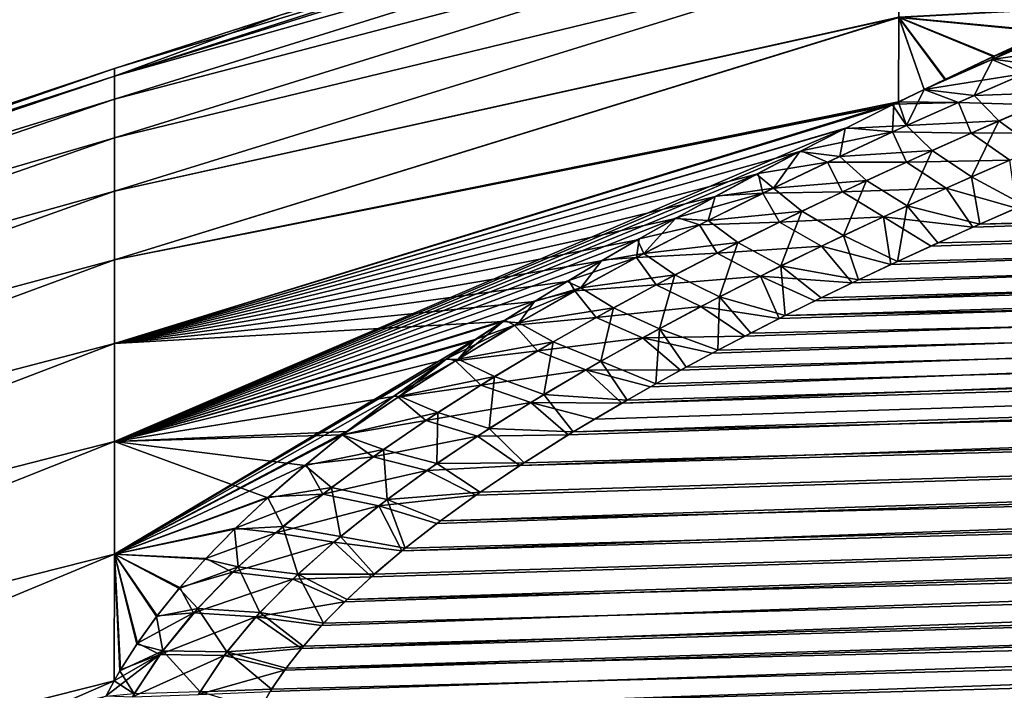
# Model space of a CAD drawing. Header units: metres. Extents: x -61 to 49, y -32 to 32.
# Tile 222 of 256: x 7.86 to 11.2, y 16.86 to 19.14. Entities that reach past the tile are written whole.
import ezdxf

# ---------------------------------------------------------------- set-up
doc = ezdxf.new("R2010")
doc.units = ezdxf.units.M
doc.layers.add('solid_K_27_40_10_000Y34', color=7, linetype='CONTINUOUS')

msp = doc.modelspace()

# ---------------------------------------------------------------- linework, layer by layer
at = {"layer": 'solid_K_27_40_10_000Y34'}
for points in [[(8.176753, 18.947285, 0.995429), (10.838671, 19.80505), (8.739715, 19.154741)], [(8.176753, 18.947285, 0.995429), (10.838671, 19.778595, 1.023325), (10.838671, 19.80505)], [(8.176753, 18.947285, 0.995429), (10.838671, 19.699299, 2.043917), (10.838671, 19.778595, 1.023325)], [(10.838671, 19.778593, -1.023357), (8.176753, 18.947285, -0.995422), (8.176753, 18.973415)], [(10.838671, 19.778593, -1.023357), (10.838671, 19.699293, -2.043981), (8.176753, 18.947285, -0.995422)], [(8.739715, 19.154741), (10.838671, 19.778593, -1.023357), (8.176753, 18.973415)], [(8.176753, 18.868965, 1.988115), (10.838671, 19.567377, 3.059048), (10.838671, 19.699299, 2.043917)], [(8.176753, 18.947285, 0.995429), (8.176753, 18.868965, 1.988115), (10.838671, 19.699299, 2.043917)], [(10.838671, 19.699293, -2.043981), (8.176753, 18.868967, -1.988102), (8.176753, 18.947285, -0.995422)], [(10.838671, 19.699293, -2.043981), (10.838671, 19.567362, -3.059143), (8.176753, 18.868967, -1.988102)], [(8.176753, 18.738674, 2.975326), (10.838671, 19.383179, 4.066006), (10.838671, 19.567377, 3.059048)], [(8.176753, 18.868965, 1.988115), (8.176753, 18.738674, 2.975326), (10.838671, 19.567377, 3.059048)], [(10.838671, 19.567362, -3.059143), (8.176753, 18.738678, -2.975307), (8.176753, 18.868967, -1.988102)], [(10.838671, 19.567362, -3.059143), (10.838671, 19.383152, -4.066132), (8.176753, 18.738678, -2.975307)], [(42.942341, 19.435465, 7.397696), (10.68044, 18.245741, 7.088792), (10.55421, 18.184607, 7.156357)], [(43.019592, 19.131208, 7.76645), (42.942341, 19.435465, 7.397696), (10.55421, 18.184607, 7.156357)], [(42.942341, 19.435465, 7.397696), (10.812045, 18.307827, 7.021082), (10.68044, 18.245741, 7.088792)], [(42.942341, 19.435465, 7.397696), (10.94867, 18.370882, 6.953203), (10.812045, 18.307827, 7.021082)], [(42.942341, 19.435465, 7.397696), (11.090528, 18.43491, 6.885181), (10.94867, 18.370882, 6.953203)], [(42.942341, 19.435465, 7.397696), (11.237962, 18.499907, 6.817056), (11.090528, 18.43491, 6.885181)], [(42.942379, 19.435326, -7.39786), (11.114114, 18.445421, -6.874101), (11.262115, 18.510422, -6.806118)], [(42.942379, 19.435326, -7.39786), (43.019634, 19.131046, -7.766653), (11.114114, 18.445421, -6.874101)], [(8.176753, 18.556768, 3.954342), (10.838671, 19.147196, 5.062102), (10.838671, 19.383179, 4.066006)], [(8.176753, 18.738674, 2.975326), (8.176753, 18.556768, 3.954342), (10.838671, 19.383179, 4.066006)], [(10.838671, 19.383152, -4.066132), (8.176753, 18.556774, -3.954316), (8.176753, 18.738678, -2.975307)], [(10.838671, 19.383152, -4.066132), (10.838671, 19.147156, -5.062258), (8.176753, 18.556774, -3.954316)], [(10.838671, 19.147196, 5.062102), (11.34535, 19.1, 5.782019), (11.535019, 19.185617, 5.691068)], [(11.530541, 19.183617, -5.693185), (11.340774, 19.097902, -5.784281), (10.838671, 19.147156, -5.062258)], [(8.176753, 18.947285, 0.995429), (8.739715, 19.154741), (8.176753, 18.973415)], [(8.176753, 18.32375, 4.922465), (10.838048, 18.859873, 6.044648), (10.838671, 19.147196, 5.062102)], [(8.176753, 18.556768, 3.954342), (8.176753, 18.32375, 4.922465), (10.838671, 19.147196, 5.062102)], [(10.838671, 19.147156, -5.062258), (8.176753, 18.323759, -4.922433), (8.176753, 18.556774, -3.954316)], [(10.838671, 19.147156, -5.062258), (10.837875, 18.859762, -6.044824), (8.176753, 18.323759, -4.922433)], [(43.019592, 19.131208, 7.76645), (9.996653, 17.893232, 7.491009), (9.899195, 17.837799, 7.557167)], [(43.084667, 18.837339, 8.14188), (43.019592, 19.131208, 7.76645), (9.899195, 17.837799, 7.557167)], [(43.019592, 19.131208, 7.76645), (10.098581, 17.949617, 7.424551), (9.996653, 17.893232, 7.491009)], [(43.019592, 19.131208, 7.76645), (10.205287, 18.006945, 7.357845), (10.098581, 17.949617, 7.424551)], [(43.019592, 19.131208, 7.76645), (10.316913, 18.065205, 7.29092), (10.205287, 18.006945, 7.357845)], [(43.019592, 19.131208, 7.76645), (10.433137, 18.124426, 7.223747), (10.316913, 18.065205, 7.29092)], [(43.019592, 19.131208, 7.76645), (10.55421, 18.184607, 7.156357), (10.433137, 18.124426, 7.223747)], [(43.019634, 19.131046, -7.766653), (10.453819, 18.134781, -7.212093), (10.575478, 18.195011, -7.144796)], [(43.019634, 19.131046, -7.766653), (43.084705, 18.837149, -8.14213), (10.453819, 18.134781, -7.212093)], [(43.019634, 19.131046, -7.766653), (10.575478, 18.195011, -7.144796), (10.70229, 18.256187, -7.077332)], [(43.019634, 19.131046, -7.766653), (10.70229, 18.256187, -7.077332), (10.834476, 18.318306, -7.009737)], [(43.019634, 19.131046, -7.766653), (10.834476, 18.318306, -7.009737), (10.971681, 18.381382, -6.941986)], [(10.924889, 18.902178, -5.997691), (10.837875, 18.859762, -6.044824), (10.838671, 19.147156, -5.062258)], [(10.838671, 19.147196, 5.062102), (10.838048, 18.859873, 6.044648), (10.924823, 18.902166, 5.997657)], [(10.838671, 19.147196, 5.062102), (11.163553, 19.015902, 5.872756), (11.34535, 19.1, 5.782019)], [(10.838671, 19.147196, 5.062102), (10.997583, 18.937237, 5.958903), (11.163553, 19.015902, 5.872756)], [(10.838671, 19.147196, 5.062102), (10.924823, 18.902166, 5.997657), (10.997583, 18.937237, 5.958903)], [(10.995255, 18.9361, -5.960193), (10.924889, 18.902178, -5.997691), (10.838671, 19.147156, -5.062258)], [(11.158885, 19.013702, -5.875174), (10.995255, 18.9361, -5.960193), (10.838671, 19.147156, -5.062258)], [(11.340774, 19.097902, -5.784281), (11.158885, 19.013702, -5.875174), (10.838671, 19.147156, -5.062258)], [(43.019634, 19.131046, -7.766653), (10.971681, 18.381382, -6.941986), (11.114114, 18.445421, -6.874101)], [(11.154371, 19.003889, 5.901937), (11.384684, 19.103062, 5.810456), (11.163553, 19.015902, 5.872756)], [(11.154371, 19.003889, 5.901937), (11.494465, 19.053474, 6.016787), (11.384684, 19.103062, 5.810456)], [(11.392653, 19.106445, -5.807362), (11.15834, 19.005651, -5.900284), (11.340774, 19.097902, -5.784281)], [(11.326257, 18.982439, -6.083193), (11.15834, 19.005651, -5.900284), (11.392653, 19.106445, -5.807362)], [(11.15834, 19.005651, -5.900284), (11.158885, 19.013702, -5.875174), (11.340774, 19.097902, -5.784281)], [(11.384684, 19.103062, 5.810456), (11.34535, 19.1, 5.782019), (11.163553, 19.015902, 5.872756)], [(11.154371, 19.003889, 5.901937), (11.267174, 18.957037, 6.107269), (11.494465, 19.053474, 6.016787)], [(11.154371, 19.003889, 5.901937), (10.997583, 18.937237, 5.958903), (10.924823, 18.902166, 5.997657)], [(11.154371, 19.003889, 5.901937), (10.924823, 18.902166, 5.997657), (11.267174, 18.957037, 6.107269)], [(11.15834, 19.005651, -5.900284), (10.924889, 18.902178, -5.997691), (10.995255, 18.9361, -5.960193)], [(11.094913, 18.882187, -6.178591), (10.924889, 18.902178, -5.997691), (11.15834, 19.005651, -5.900284)], [(11.15834, 19.005651, -5.900284), (10.995255, 18.9361, -5.960193), (11.158885, 19.013702, -5.875174)], [(11.154371, 19.003889, 5.901937), (11.163553, 19.015902, 5.872756), (10.997583, 18.937237, 5.958903)], [(11.326257, 18.982439, -6.083193), (11.094913, 18.882187, -6.178591), (11.15834, 19.005651, -5.900284)], [(5.534052, 18.053112, 1.032314), (8.176753, 18.973415), (5.907345, 18.212427)], [(5.534052, 18.053112, 1.032314), (8.176753, 18.947285, 0.995429), (8.176753, 18.973415)], [(5.907345, 18.212427), (8.176753, 18.973415), (8.176753, 18.947285, -0.995422)], [(11.267174, 18.957037, 6.107269), (10.924823, 18.902166, 5.997657), (11.041672, 18.858614, 6.201369)], [(11.306803, 18.850651, 6.334504), (11.267174, 18.957037, 6.107269), (11.041672, 18.858614, 6.201369)], [(11.406219, 18.893108, -6.293329), (11.094913, 18.882187, -6.178591), (11.326257, 18.982439, -6.083193)], [(5.534052, 18.053112, -1.032314), (8.176753, 18.947285, -0.995422), (8.176753, 18.868967, -1.988102)], [(5.534052, 18.082602), (5.907345, 18.212427), (8.176753, 18.947285, -0.995422)], [(5.534052, 18.053112, -1.032314), (5.534052, 18.082602), (8.176753, 18.947285, -0.995422)], [(5.534052, 18.053112, 1.032314), (8.176753, 18.868965, 1.988115), (8.176753, 18.947285, 0.995429)], [(10.865626, 18.779737, -6.278034), (10.837875, 18.859762, -6.044824), (10.924889, 18.902178, -5.997691)], [(11.041672, 18.858614, 6.201369), (10.924823, 18.902166, 5.997657), (10.838048, 18.859873, 6.044648)], [(11.094913, 18.882187, -6.178591), (10.865626, 18.779737, -6.278034), (10.924889, 18.902178, -5.997691)], [(11.406219, 18.893108, -6.293329), (11.178306, 18.795286, -6.388469), (11.094913, 18.882187, -6.178591)], [(11.30783, 18.702251, -6.566596), (11.178306, 18.795286, -6.388469), (11.406219, 18.893108, -6.293329)], [(5.534052, 17.964735, -2.061261), (8.176753, 18.868967, -1.988102), (8.176753, 18.738678, -2.975307)], [(5.534052, 17.964735, -2.061261), (5.534052, 18.053112, -1.032314), (8.176753, 18.868967, -1.988102)], [(5.534052, 17.964735, 2.061261), (8.176753, 18.738674, 2.975326), (8.176753, 18.868965, 1.988115)], [(5.534052, 18.053112, 1.032314), (5.534052, 17.964735, 2.061261), (8.176753, 18.868965, 1.988115)], [(8.176753, 18.04026, 5.87703), (10.822323, 18.852154, 6.053252), (10.838048, 18.859873, 6.044648)], [(8.176753, 18.32375, 4.922465), (8.176753, 18.04026, 5.87703), (10.838048, 18.859873, 6.044648)], [(10.837875, 18.859762, -6.044824), (10.817473, 18.849743, -6.055995), (8.176753, 18.323759, -4.922433)], [(8.176753, 18.04026, 5.87703), (10.661758, 18.77236, 6.142632), (10.822323, 18.852154, 6.053252)], [(10.817473, 18.849743, -6.055995), (8.176753, 18.040272, -5.876993), (8.176753, 18.323759, -4.922433)], [(10.817473, 18.849743, -6.055995), (10.656809, 18.769838, -6.145531), (8.176753, 18.040272, -5.876993)], [(10.865626, 18.779737, -6.278034), (10.656809, 18.769838, -6.145531), (10.817473, 18.849743, -6.055995)], [(10.818135, 18.758089, 6.299346), (10.822323, 18.852154, 6.053252), (10.661758, 18.77236, 6.142632)], [(10.865626, 18.779737, -6.278034), (10.817473, 18.849743, -6.055995), (10.837875, 18.859762, -6.044824)], [(11.041672, 18.858614, 6.201369), (10.822323, 18.852154, 6.053252), (10.818135, 18.758089, 6.299346)], [(11.084748, 18.754137, 6.429138), (11.041672, 18.858614, 6.201369), (10.818135, 18.758089, 6.299346)], [(11.041672, 18.858614, 6.201369), (10.838048, 18.859873, 6.044648), (10.822323, 18.852154, 6.053252)], [(11.178306, 18.795286, -6.388469), (10.865626, 18.779737, -6.278034), (11.094913, 18.882187, -6.178591)], [(11.084748, 18.754137, 6.429138), (11.306803, 18.850651, 6.334504), (11.041672, 18.858614, 6.201369)], [(11.434313, 18.755932, 6.513192), (11.306803, 18.850651, 6.334504), (11.084748, 18.754137, 6.429138)], [(43.084667, 18.837339, 8.14188), (9.717069, 17.729774, 7.688487), (9.552289, 17.625494, 7.818433)], [(43.137779, 18.553726, 8.524005), (43.084667, 18.837339, 8.14188), (9.552289, 17.625494, 7.818433)], [(43.084667, 18.837339, 8.14188), (9.805923, 17.783325, 7.622977), (9.717069, 17.729774, 7.688487)], [(43.084705, 18.837149, -8.14213), (9.733397, 17.739782, -7.676179), (9.916684, 17.847895, -7.545053)], [(43.084705, 18.837149, -8.14213), (43.137814, 18.553514, -8.524296), (9.733397, 17.739782, -7.676179)], [(43.084667, 18.837339, 8.14188), (9.899195, 17.837799, 7.557167), (9.805923, 17.783325, 7.622977)], [(43.084705, 18.837149, -8.14213), (9.916684, 17.847895, -7.545053), (10.014796, 17.903381, -7.478987)], [(43.084705, 18.837149, -8.14213), (10.014796, 17.903381, -7.478987), (10.117393, 17.95982, -7.412621)], [(43.084705, 18.837149, -8.14213), (10.117393, 17.95982, -7.412621), (10.224751, 18.017197, -7.346008)], [(43.084705, 18.837149, -8.14213), (10.224751, 18.017197, -7.346008), (10.336996, 18.075508, -7.279177)], [(43.084705, 18.837149, -8.14213), (10.336996, 18.075508, -7.279177), (10.453819, 18.134781, -7.212093)], [(11.178306, 18.795286, -6.388469), (10.95271, 18.695425, -6.487519), (10.865626, 18.779737, -6.278034)], [(11.085993, 18.605495, -6.664461), (10.95271, 18.695425, -6.487519), (11.178306, 18.795286, -6.388469)], [(11.30783, 18.702251, -6.566596), (11.085993, 18.605495, -6.664461), (11.178306, 18.795286, -6.388469)], [(8.176753, 17.707081, 6.815408), (10.508096, 18.694021, 6.231589), (10.661758, 18.77236, 6.142632)], [(8.176753, 18.04026, 5.87703), (8.176753, 17.707081, 6.815408), (10.661758, 18.77236, 6.142632)], [(10.656809, 18.769838, -6.145531), (10.503024, 18.691387, -6.234631), (8.176753, 18.040272, -5.876993)], [(10.638592, 18.674969, -6.381814), (10.503024, 18.691387, -6.234631), (10.656809, 18.769838, -6.145531)], [(10.818135, 18.758089, 6.299346), (10.661758, 18.77236, 6.142632), (10.508096, 18.694021, 6.231589)], [(10.818135, 18.758089, 6.299346), (10.508096, 18.694021, 6.231589), (10.59683, 18.655306, 6.401559)], [(10.864981, 18.655636, 6.527601), (10.818135, 18.758089, 6.299346), (10.59683, 18.655306, 6.401559)], [(10.865626, 18.779737, -6.278034), (10.638592, 18.674969, -6.381814), (10.656809, 18.769838, -6.145531)], [(10.95271, 18.695425, -6.487519), (10.638592, 18.674969, -6.381814), (10.865626, 18.779737, -6.278034)], [(10.864981, 18.655636, 6.527601), (11.084748, 18.754137, 6.429138), (10.818135, 18.758089, 6.299346)], [(11.215804, 18.662344, 6.606787), (11.084748, 18.754137, 6.429138), (10.864981, 18.655636, 6.527601)], [(11.215804, 18.662344, 6.606787), (11.434313, 18.755932, 6.513192), (11.084748, 18.754137, 6.429138)], [(5.534052, 17.817762, -3.083485), (8.176753, 18.738678, -2.975307), (8.176753, 18.556774, -3.954316)], [(5.534052, 17.817762, -3.083485), (5.534052, 17.964735, -2.061261), (8.176753, 18.738678, -2.975307)], [(5.534052, 17.817762, 3.083485), (8.176753, 18.556768, 3.954342), (8.176753, 18.738674, 2.975326)], [(5.534052, 17.964735, 2.061261), (5.534052, 17.817762, 3.083485), (8.176753, 18.738674, 2.975326)], [(8.176753, 17.707081, 6.815408), (10.36136, 18.617174, 6.320168), (10.508096, 18.694021, 6.231589)], [(10.503024, 18.691387, -6.234631), (10.356155, 18.614422, -6.323345), (8.176753, 18.040272, -5.876993)], [(10.414062, 18.567728, -6.490283), (10.356155, 18.614422, -6.323345), (10.503024, 18.691387, -6.234631)], [(10.59683, 18.655306, 6.401559), (10.508096, 18.694021, 6.231589), (10.36136, 18.617174, 6.320168)], [(10.638592, 18.674969, -6.381814), (10.414062, 18.567728, -6.490283), (10.503024, 18.691387, -6.234631)], [(10.95271, 18.695425, -6.487519), (10.729648, 18.593414, -6.590748), (10.638592, 18.674969, -6.381814)], [(10.866934, 18.506798, -6.766277), (10.729648, 18.593414, -6.590748), (10.95271, 18.695425, -6.487519)], [(11.085993, 18.605495, -6.664461), (10.866934, 18.506798, -6.766277), (10.95271, 18.695425, -6.487519)], [(11.30783, 18.702251, -6.566596), (11.262115, 18.510422, -6.806118), (11.085993, 18.605495, -6.664461)], [(10.59683, 18.655306, 6.401559), (10.36136, 18.617174, 6.320168), (10.378038, 18.550104, 6.508382)], [(10.647804, 18.555012, 6.630228), (10.59683, 18.655306, 6.401559), (10.378038, 18.550104, 6.508382)], [(10.729648, 18.593414, -6.590748), (10.414062, 18.567728, -6.490283), (10.638592, 18.674969, -6.381814)], [(10.647804, 18.555012, 6.630228), (10.864981, 18.655636, 6.527601), (10.59683, 18.655306, 6.401559)], [(10.999805, 18.566956, 6.704012), (10.864981, 18.655636, 6.527601), (10.647804, 18.555012, 6.630228)], [(10.999805, 18.566956, 6.704012), (11.215804, 18.662344, 6.606787), (10.864981, 18.655636, 6.527601)], [(10.999805, 18.566956, 6.704012), (11.237962, 18.499907, 6.817056), (11.215804, 18.662344, 6.606787)], [(8.176753, 17.707081, 6.815408), (10.22102, 18.541754, 6.408166), (10.36136, 18.617174, 6.320168)], [(10.378038, 18.550104, 6.508382), (10.36136, 18.617174, 6.320168), (10.22102, 18.541754, 6.408166)], [(10.356155, 18.614422, -6.323345), (10.215693, 18.538883, -6.411485), (8.176753, 18.040272, -5.876993)], [(10.414062, 18.567728, -6.490283), (10.215693, 18.538883, -6.411485), (10.356155, 18.614422, -6.323345)], [(10.729648, 18.593414, -6.590748), (10.509426, 18.489122, -6.698494), (10.414062, 18.567728, -6.490283)], [(10.650983, 18.406048, -6.872342), (10.509426, 18.489122, -6.698494), (10.729648, 18.593414, -6.590748)], [(10.866934, 18.506798, -6.766277), (10.650983, 18.406048, -6.872342), (10.729648, 18.593414, -6.590748)], [(11.085993, 18.605495, -6.664461), (11.114114, 18.445421, -6.874101), (10.866934, 18.506798, -6.766277)], [(11.085993, 18.605495, -6.664461), (11.262115, 18.510422, -6.806118), (11.114114, 18.445421, -6.874101)], [(5.534052, 17.612671, -4.095651), (8.176753, 18.556774, -3.954316), (8.176753, 18.323759, -4.922433)], [(5.534052, 17.612671, -4.095651), (5.534052, 17.817762, -3.083485), (8.176753, 18.556774, -3.954316)], [(5.534052, 17.612671, 4.095651), (8.176753, 18.32375, 4.922465), (8.176753, 18.556768, 3.954342)], [(5.534052, 17.817762, 3.083485), (5.534052, 17.612671, 4.095651), (8.176753, 18.556768, 3.954342)], [(43.137779, 18.553726, 8.524005), (9.270803, 17.428629, 8.072697), (9.152536, 17.336195, 8.196355)], [(43.17897, 18.280489, 8.912537), (43.137779, 18.553726, 8.524005), (9.152536, 17.336195, 8.196355)], [(43.137779, 18.553726, 8.524005), (9.40351, 17.525141, 7.94652), (9.270803, 17.428629, 8.072697)], [(43.137814, 18.553514, -8.524296), (9.283463, 17.438175, -8.060081), (9.417561, 17.53491, -7.933917)], [(43.137814, 18.553514, -8.524296), (43.179001, 18.280268, -8.912859), (9.283463, 17.438175, -8.060081)], [(43.137779, 18.553726, 8.524005), (9.552289, 17.625494, 7.818433), (9.40351, 17.525141, 7.94652)], [(43.137814, 18.553514, -8.524296), (9.417561, 17.53491, -7.933917), (9.567568, 17.635418, -7.805932)], [(43.137814, 18.553514, -8.524296), (9.567568, 17.635418, -7.805932), (9.733397, 17.739782, -7.676179)], [(10.378038, 18.550104, 6.508382), (10.22102, 18.541754, 6.408166), (10.086548, 18.467701, 6.495382)], [(10.378038, 18.550104, 6.508382), (10.086548, 18.467701, 6.495382), (10.162038, 18.442326, 6.620191)], [(10.433521, 18.452129, 6.737357), (10.378038, 18.550104, 6.508382), (10.162038, 18.442326, 6.620191)], [(10.414062, 18.567728, -6.490283), (10.192427, 18.457815, -6.603916), (10.215693, 18.538883, -6.411485)], [(10.509426, 18.489122, -6.698494), (10.192427, 18.457815, -6.603916), (10.414062, 18.567728, -6.490283)], [(10.433521, 18.452129, 6.737357), (10.647804, 18.555012, 6.630228), (10.378038, 18.550104, 6.508382)], [(10.78664, 18.469658, 6.80516), (10.647804, 18.555012, 6.630228), (10.433521, 18.452129, 6.737357)], [(10.78664, 18.469658, 6.80516), (10.999805, 18.566956, 6.704012), (10.647804, 18.555012, 6.630228)], [(10.78664, 18.469658, 6.80516), (11.090528, 18.43491, 6.885181), (10.999805, 18.566956, 6.704012)], [(10.999805, 18.566956, 6.704012), (11.090528, 18.43491, 6.885181), (11.237962, 18.499907, 6.817056)], [(8.176753, 17.707081, 6.815408), (10.086548, 18.467701, 6.495382), (10.22102, 18.541754, 6.408166)], [(10.215693, 18.538883, -6.411485), (10.081127, 18.464712, -6.498863), (8.176753, 18.040272, -5.876993)], [(10.192427, 18.457815, -6.603916), (10.081127, 18.464712, -6.498863), (10.215693, 18.538883, -6.411485)], [(10.509426, 18.489122, -6.698494), (10.292467, 18.382378, -6.811189), (10.192427, 18.457815, -6.603916)], [(10.43859, 18.30312, -6.983029), (10.292467, 18.382378, -6.811189), (10.509426, 18.489122, -6.698494)], [(10.650983, 18.406048, -6.872342), (10.43859, 18.30312, -6.983029), (10.509426, 18.489122, -6.698494)], [(10.866934, 18.506798, -6.766277), (10.834476, 18.318306, -7.009737), (10.650983, 18.406048, -6.872342)], [(10.866934, 18.506798, -6.766277), (10.971681, 18.381382, -6.941986), (10.834476, 18.318306, -7.009737)], [(10.866934, 18.506798, -6.766277), (11.114114, 18.445421, -6.874101), (10.971681, 18.381382, -6.941986)], [(8.176753, 17.707081, 6.815408), (9.958053, 18.395065, 6.581886), (10.086548, 18.467701, 6.495382)], [(10.081127, 18.464712, -6.498863), (9.952566, 18.391951, -6.585568), (8.176753, 18.040272, -5.876993)], [(9.974088, 18.345022, -6.723212), (9.952566, 18.391951, -6.585568), (10.081127, 18.464712, -6.498863)], [(10.162038, 18.442326, 6.620191), (10.086548, 18.467701, 6.495382), (9.958053, 18.395065, 6.581886)], [(10.192427, 18.457815, -6.603916), (9.974088, 18.345022, -6.723212), (10.081127, 18.464712, -6.498863)], [(10.292467, 18.382378, -6.811189), (9.974088, 18.345022, -6.723212), (10.192427, 18.457815, -6.603916)], [(10.222439, 18.346859, 6.849328), (10.433521, 18.452129, 6.737357), (10.162038, 18.442326, 6.620191)], [(10.576639, 18.370342, 6.910529), (10.433521, 18.452129, 6.737357), (10.222439, 18.346859, 6.849328)], [(10.576639, 18.370342, 6.910529), (10.78664, 18.469658, 6.80516), (10.433521, 18.452129, 6.737357)], [(10.576639, 18.370342, 6.910529), (10.812045, 18.307827, 7.021082), (10.78664, 18.469658, 6.80516)], [(10.78664, 18.469658, 6.80516), (10.812045, 18.307827, 7.021082), (10.94867, 18.370882, 6.953203)], [(10.78664, 18.469658, 6.80516), (10.94867, 18.370882, 6.953203), (11.090528, 18.43491, 6.885181)], [(10.162038, 18.442326, 6.620191), (9.958053, 18.395065, 6.581886), (9.949135, 18.331812, 6.73739)], [(10.222439, 18.346859, 6.849328), (10.162038, 18.442326, 6.620191), (9.949135, 18.331812, 6.73739)], [(8.176753, 17.707081, 6.815408), (9.835821, 18.323914, 6.667852), (9.958053, 18.395065, 6.581886)], [(9.952566, 18.391951, -6.585568), (9.830283, 18.320665, -6.671768), (8.176753, 18.040272, -5.876993)], [(9.974088, 18.345022, -6.723212), (9.830283, 18.320665, -6.671768), (9.952566, 18.391951, -6.585568)], [(9.949135, 18.331812, 6.73739), (9.958053, 18.395065, 6.581886), (9.835821, 18.323914, 6.667852)], [(10.292467, 18.382378, -6.811189), (10.079204, 18.273012, -6.929274), (9.974088, 18.345022, -6.723212)], [(10.230214, 18.197882, -7.098719), (10.079204, 18.273012, -6.929274), (10.292467, 18.382378, -6.811189)], [(10.43859, 18.30312, -6.983029), (10.230214, 18.197882, -7.098719), (10.292467, 18.382378, -6.811189)], [(10.650983, 18.406048, -6.872342), (10.70229, 18.256187, -7.077332), (10.43859, 18.30312, -6.983029)], [(10.650983, 18.406048, -6.872342), (10.834476, 18.318306, -7.009737), (10.70229, 18.256187, -7.077332)], [(10.370128, 18.268904, 7.020417), (10.576639, 18.370342, 6.910529), (10.222439, 18.346859, 6.849328)], [(10.370128, 18.268904, 7.020417), (10.68044, 18.245741, 7.088792), (10.576639, 18.370342, 6.910529)], [(10.576639, 18.370342, 6.910529), (10.68044, 18.245741, 7.088792), (10.812045, 18.307827, 7.021082)], [(5.534052, 17.35013, -5.094458), (8.176753, 18.323759, -4.922433), (8.176753, 18.040272, -5.876993)], [(5.534052, 17.35013, -5.094458), (5.534052, 17.612671, -4.095651), (8.176753, 18.323759, -4.922433)], [(5.534052, 17.35013, 5.094458), (8.176753, 18.04026, 5.87703), (8.176753, 18.32375, 4.922465)], [(5.534052, 17.612671, 4.095651), (5.534052, 17.35013, 5.094458), (8.176753, 18.32375, 4.922465)], [(8.176753, 17.707081, 6.815408), (9.719349, 18.254173, 6.753132), (9.835821, 18.323914, 6.667852)], [(9.830283, 18.320665, -6.671768), (9.71379, 18.250799, -6.757275), (8.176753, 18.040272, -5.876993)], [(9.759447, 18.229153, -6.848674), (9.71379, 18.250799, -6.757275), (9.830283, 18.320665, -6.671768)], [(9.949135, 18.331812, 6.73739), (9.835821, 18.323914, 6.667852), (9.719349, 18.254173, 6.753132)], [(9.949135, 18.331812, 6.73739), (9.719349, 18.254173, 6.753132), (9.739842, 18.218338, 6.860535)], [(10.014951, 18.239054, 6.966541), (9.949135, 18.331812, 6.73739), (9.739842, 18.218338, 6.860535)], [(9.974088, 18.345022, -6.723212), (9.759447, 18.229153, -6.848674), (9.830283, 18.320665, -6.671768)], [(10.079204, 18.273012, -6.929274), (9.759447, 18.229153, -6.848674), (9.974088, 18.345022, -6.723212)], [(10.014951, 18.239054, 6.966541), (10.222439, 18.346859, 6.849328), (9.949135, 18.331812, 6.73739)], [(10.370128, 18.268904, 7.020417), (10.222439, 18.346859, 6.849328), (10.014951, 18.239054, 6.966541)], [(10.43859, 18.30312, -6.983029), (10.453819, 18.134781, -7.212093), (10.230214, 18.197882, -7.098719)], [(10.43859, 18.30312, -6.983029), (10.70229, 18.256187, -7.077332), (10.575478, 18.195011, -7.144796)], [(10.43859, 18.30312, -6.983029), (10.575478, 18.195011, -7.144796), (10.453819, 18.134781, -7.212093)], [(8.176753, 17.707081, 6.815408), (9.60813, 18.185768, 6.837573), (9.719349, 18.254173, 6.753132)], [(9.71379, 18.250799, -6.757275), (9.602594, 18.182299, -6.841901), (8.176753, 18.040272, -5.876993)], [(43.17897, 18.280489, 8.912537), (8.879186, 17.082342, 8.55143), (8.811336, 17.004843, 8.664665)], [(43.208347, 18.01755, 9.307489), (43.17897, 18.280489, 8.912537), (8.811336, 17.004843, 8.664665)], [(43.17897, 18.280489, 8.912537), (8.957678, 17.163157, 8.435816), (8.879186, 17.082342, 8.55143)], [(43.17897, 18.280489, 8.912537), (9.04882, 17.247763, 8.317414), (8.957678, 17.163157, 8.435816)], [(43.179001, 18.280268, -8.912859), (8.966142, 17.171333, -8.424261), (9.058638, 17.256424, -8.305441)], [(43.179001, 18.280268, -8.912859), (43.208366, 18.01733, -9.307826), (8.966142, 17.171333, -8.424261)], [(43.17897, 18.280489, 8.912537), (9.152536, 17.336195, 8.196355), (9.04882, 17.247763, 8.317414)], [(43.179001, 18.280268, -8.912859), (9.058638, 17.256424, -8.305441), (9.163787, 17.345375, -8.183943)], [(43.179001, 18.280268, -8.912859), (9.163787, 17.345375, -8.183943), (9.283463, 17.438175, -8.060081)], [(9.759447, 18.229153, -6.848674), (9.602594, 18.182299, -6.841901), (9.71379, 18.250799, -6.757275)], [(9.739842, 18.218338, 6.860535), (9.719349, 18.254173, 6.753132), (9.60813, 18.185768, 6.837573)], [(10.079204, 18.273012, -6.929274), (9.870066, 18.160862, -7.053195), (9.759447, 18.229153, -6.848674)], [(10.026313, 18.090204, -7.219794), (9.870066, 18.160862, -7.053195), (10.079204, 18.273012, -6.929274)], [(10.167526, 18.16523, 7.135166), (10.370128, 18.268904, 7.020417), (10.014951, 18.239054, 6.966541)], [(10.230214, 18.197882, -7.098719), (10.026313, 18.090204, -7.219794), (10.079204, 18.273012, -6.929274)], [(10.167526, 18.16523, 7.135166), (10.433137, 18.124426, 7.223747), (10.370128, 18.268904, 7.020417)], [(10.370128, 18.268904, 7.020417), (10.433137, 18.124426, 7.223747), (10.55421, 18.184607, 7.156357)], [(10.370128, 18.268904, 7.020417), (10.55421, 18.184607, 7.156357), (10.68044, 18.245741, 7.088792)], [(9.739842, 18.218338, 6.860535), (9.60813, 18.185768, 6.837573), (9.502042, 18.118702, 6.92115)], [(9.739842, 18.218338, 6.860535), (9.502042, 18.118702, 6.92115), (9.534763, 18.101662, 6.99026)], [(9.811658, 18.128519, 7.089523), (9.739842, 18.218338, 6.860535), (9.534763, 18.101662, 6.99026)], [(9.759447, 18.229153, -6.848674), (9.549013, 18.109991, -6.980876), (9.602594, 18.182299, -6.841901)], [(9.870066, 18.160862, -7.053195), (9.549013, 18.109991, -6.980876), (9.759447, 18.229153, -6.848674)], [(9.811658, 18.128519, 7.089523), (10.014951, 18.239054, 6.966541), (9.739842, 18.218338, 6.860535)], [(10.167526, 18.16523, 7.135166), (10.014951, 18.239054, 6.966541), (9.811658, 18.128519, 7.089523)], [(8.176753, 17.707081, 6.815408), (9.502042, 18.118702, 6.92115), (9.60813, 18.185768, 6.837573)], [(9.602594, 18.182299, -6.841901), (9.49659, 18.115179, -6.925592), (8.176753, 18.040272, -5.876993)], [(9.549013, 18.109991, -6.980876), (9.49659, 18.115179, -6.925592), (9.602594, 18.182299, -6.841901)], [(10.230214, 18.197882, -7.098719), (10.224751, 18.017197, -7.346008), (10.026313, 18.090204, -7.219794)], [(10.230214, 18.197882, -7.098719), (10.336996, 18.075508, -7.279177), (10.224751, 18.017197, -7.346008)], [(10.230214, 18.197882, -7.098719), (10.453819, 18.134781, -7.212093), (10.336996, 18.075508, -7.279177)], [(9.870066, 18.160862, -7.053195), (9.665649, 18.045746, -7.183483), (9.549013, 18.109991, -6.980876)], [(9.827504, 17.979956, -7.346701), (9.665649, 18.045746, -7.183483), (9.870066, 18.160862, -7.053195)], [(9.969457, 18.059181, 7.255221), (10.167526, 18.16523, 7.135166), (9.811658, 18.128519, 7.089523)], [(10.026313, 18.090204, -7.219794), (9.827504, 17.979956, -7.346701), (9.870066, 18.160862, -7.053195)], [(9.969457, 18.059181, 7.255221), (10.316913, 18.065205, 7.29092), (10.167526, 18.16523, 7.135166)], [(10.167526, 18.16523, 7.135166), (10.316913, 18.065205, 7.29092), (10.433137, 18.124426, 7.223747)], [(8.176753, 17.707081, 6.815408), (9.401562, 18.053091, 7.004062), (9.502042, 18.118702, 6.92115)], [(9.49659, 18.115179, -6.925592), (8.176753, 17.707096, -6.815365), (8.176753, 18.040272, -5.876993)], [(9.49659, 18.115179, -6.925592), (9.396253, 18.049557, -7.008572), (8.176753, 17.707096, -6.815365)], [(9.34362, 17.987247, -7.120597), (9.396253, 18.049557, -7.008572), (9.49659, 18.115179, -6.925592)], [(9.549013, 18.109991, -6.980876), (9.34362, 17.987247, -7.120597), (9.49659, 18.115179, -6.925592)], [(9.534763, 18.101662, 6.99026), (9.502042, 18.118702, 6.92115), (9.401562, 18.053091, 7.004062)], [(9.613191, 18.015068, 7.218828), (9.811658, 18.128519, 7.089523), (9.534763, 18.101662, 6.99026)], [(9.969457, 18.059181, 7.255221), (9.811658, 18.128519, 7.089523), (9.613191, 18.015068, 7.218828)], [(9.534763, 18.101662, 6.99026), (9.401562, 18.053091, 7.004062), (9.306216, 17.988846, 7.08622)], [(9.534763, 18.101662, 6.99026), (9.306216, 17.988846, 7.08622), (9.334498, 17.98155, 7.127204)], [(9.613191, 18.015068, 7.218828), (9.534763, 18.101662, 6.99026), (9.334498, 17.98155, 7.127204)], [(9.665649, 18.045746, -7.183483), (9.34362, 17.987247, -7.120597), (9.549013, 18.109991, -6.980876)], [(10.026313, 18.090204, -7.219794), (10.014796, 17.903381, -7.478987), (9.827504, 17.979956, -7.346701)], [(10.026313, 18.090204, -7.219794), (10.117393, 17.95982, -7.412621), (10.014796, 17.903381, -7.478987)], [(10.026313, 18.090204, -7.219794), (10.224751, 18.017197, -7.346008), (10.117393, 17.95982, -7.412621)], [(8.176753, 17.325129, 7.735013), (9.306216, 17.988846, 7.08622), (9.401562, 18.053091, 7.004062)], [(8.176753, 17.707081, 6.815408), (8.176753, 17.325129, 7.735013), (9.401562, 18.053091, 7.004062)], [(9.396253, 18.049557, -7.008572), (9.301084, 17.985321, -7.090766), (8.176753, 17.707096, -6.815365)], [(9.34362, 17.987247, -7.120597), (9.301084, 17.985321, -7.090766), (9.396253, 18.049557, -7.008572)], [(9.776573, 17.950619, 7.381042), (9.969457, 18.059181, 7.255221), (9.613191, 18.015068, 7.218828)], [(9.776573, 17.950619, 7.381042), (10.098581, 17.949617, 7.424551), (9.969457, 18.059181, 7.255221)], [(9.969457, 18.059181, 7.255221), (10.205287, 18.006945, 7.357845), (10.316913, 18.065205, 7.29092)], [(9.969457, 18.059181, 7.255221), (10.098581, 17.949617, 7.424551), (10.205287, 18.006945, 7.357845)], [(5.534052, 17.030996, -6.076647), (8.176753, 18.040272, -5.876993), (8.176753, 17.707096, -6.815365)], [(5.534052, 17.030996, -6.076647), (5.534052, 17.35013, -5.094458), (8.176753, 18.040272, -5.876993)], [(5.534052, 17.030996, 6.076647), (8.176753, 17.707081, 6.815408), (8.176753, 18.04026, 5.87703)], [(5.534052, 17.35013, 5.094458), (5.534052, 17.030996, 6.076647), (8.176753, 18.04026, 5.87703)], [(43.208347, 18.01755, 9.307489), (8.666349, 16.790401, 8.991085), (8.63484, 16.723785, 9.096686)], [(43.225967, 17.764996, 9.708657), (43.208347, 18.01755, 9.307489), (8.63484, 16.723785, 9.096686)], [(43.208347, 18.01755, 9.307489), (8.705775, 16.859138, 8.884273), (8.666349, 16.790401, 8.991085)], [(43.208347, 18.01755, 9.307489), (8.754018, 16.930603, 8.775442), (8.705775, 16.859138, 8.884273)], [(43.208347, 18.01755, 9.307489), (8.811336, 17.004843, 8.664665), (8.754018, 16.930603, 8.775442)], [(43.208366, 18.01733, -9.307826), (8.759196, 16.937788, -8.764617), (8.817414, 17.01223, -8.653763)], [(43.208366, 18.01733, -9.307826), (43.225979, 17.764793, -9.708986), (8.759196, 16.937788, -8.764617)], [(43.208366, 18.01733, -9.307826), (8.817414, 17.01223, -8.653763), (8.886373, 17.090073, -8.540264)], [(43.208366, 18.01733, -9.307826), (8.886373, 17.090073, -8.540264), (8.966142, 17.171333, -8.424261)], [(9.420183, 17.898516, 7.355013), (9.613191, 18.015068, 7.218828), (9.334498, 17.98155, 7.127204)], [(9.665649, 18.045746, -7.183483), (9.466837, 17.927439, -7.320819), (9.34362, 17.987247, -7.120597)], [(9.776573, 17.950619, 7.381042), (9.613191, 18.015068, 7.218828), (9.420183, 17.898516, 7.355013)], [(9.634685, 17.866983, -7.479994), (9.466837, 17.927439, -7.320819), (9.665649, 18.045746, -7.183483)], [(9.827504, 17.979956, -7.346701), (9.634685, 17.866983, -7.479994), (9.665649, 18.045746, -7.183483)], [(8.176753, 17.325129, 7.735013), (9.129045, 17.864096, 7.247879), (9.306216, 17.988846, 7.08622)], [(9.301084, 17.985321, -7.090766), (9.124265, 17.860605, -7.252465), (8.176753, 17.707096, -6.815365)], [(9.144162, 17.86064, -7.268663), (9.124265, 17.860605, -7.252465), (9.301084, 17.985321, -7.090766)], [(9.334498, 17.98155, 7.127204), (9.306216, 17.988846, 7.08622), (9.129045, 17.864096, 7.247879)], [(9.334498, 17.98155, 7.127204), (9.129045, 17.864096, 7.247879), (9.139739, 17.857775, 7.272054)], [(9.420183, 17.898516, 7.355013), (9.334498, 17.98155, 7.127204), (9.139739, 17.857775, 7.272054)], [(9.34362, 17.987247, -7.120597), (9.144162, 17.86064, -7.268663), (9.301084, 17.985321, -7.090766)], [(9.466837, 17.927439, -7.320819), (9.144162, 17.86064, -7.268663), (9.34362, 17.987247, -7.120597)], [(9.589532, 17.839409, 7.513091), (9.776573, 17.950619, 7.381042), (9.420183, 17.898516, 7.355013)], [(9.589532, 17.839409, 7.513091), (9.899195, 17.837799, 7.557167), (9.776573, 17.950619, 7.381042)], [(9.827504, 17.979956, -7.346701), (9.916684, 17.847895, -7.545053), (9.634685, 17.866983, -7.479994)], [(9.776573, 17.950619, 7.381042), (9.899195, 17.837799, 7.557167), (9.996653, 17.893232, 7.491009)], [(9.776573, 17.950619, 7.381042), (9.996653, 17.893232, 7.491009), (10.098581, 17.949617, 7.424551)], [(9.827504, 17.979956, -7.346701), (10.014796, 17.903381, -7.478987), (9.916684, 17.847895, -7.545053)], [(9.466837, 17.927439, -7.320819), (9.274538, 17.805727, -7.465906), (9.144162, 17.86064, -7.268663)], [(9.448778, 17.751139, -7.620244), (9.274538, 17.805727, -7.465906), (9.466837, 17.927439, -7.320819)], [(9.634685, 17.866983, -7.479994), (9.448778, 17.751139, -7.620244), (9.466837, 17.927439, -7.320819)], [(9.233509, 17.778677, 7.498718), (9.420183, 17.898516, 7.355013), (9.139739, 17.857775, 7.272054)], [(9.589532, 17.839409, 7.513091), (9.420183, 17.898516, 7.355013), (9.233509, 17.778677, 7.498718)], [(8.176753, 17.325129, 7.735013), (8.970375, 17.744608, 7.406219), (9.129045, 17.864096, 7.247879)], [(9.124265, 17.860605, -7.252465), (8.965936, 17.741169, -7.410798), (8.176753, 17.707096, -6.815365)], [(9.144162, 17.86064, -7.268663), (8.951159, 17.729582, -7.426342), (8.965936, 17.741169, -7.410798)], [(9.274538, 17.805727, -7.465906), (8.951159, 17.729582, -7.426342), (9.144162, 17.86064, -7.268663)], [(9.139739, 17.857775, 7.272054), (8.970375, 17.744608, 7.406219), (8.951316, 17.729677, 7.426247)], [(9.233509, 17.778677, 7.498718), (9.139739, 17.857775, 7.272054), (8.951316, 17.729677, 7.426247)], [(9.144162, 17.86064, -7.268663), (8.965936, 17.741169, -7.410798), (9.124265, 17.860605, -7.252465)], [(9.139739, 17.857775, 7.272054), (9.129045, 17.864096, 7.247879), (8.970375, 17.744608, 7.406219)], [(9.634685, 17.866983, -7.479994), (9.733397, 17.739782, -7.676179), (9.448778, 17.751139, -7.620244)], [(9.634685, 17.866983, -7.479994), (9.916684, 17.847895, -7.545053), (9.733397, 17.739782, -7.676179)], [(9.409213, 17.72543, 7.651885), (9.589532, 17.839409, 7.513091), (9.233509, 17.778677, 7.498718)], [(9.409213, 17.72543, 7.651885), (9.717069, 17.729774, 7.688487), (9.589532, 17.839409, 7.513091)], [(9.589532, 17.839409, 7.513091), (9.717069, 17.729774, 7.688487), (9.805923, 17.783325, 7.622977)], [(9.589532, 17.839409, 7.513091), (9.805923, 17.783325, 7.622977), (9.899195, 17.837799, 7.557167)], [(9.274538, 17.805727, -7.465906), (9.089696, 17.68041, -7.619461), (8.951159, 17.729582, -7.426342)], [(9.270741, 17.63229, -7.768027), (9.089696, 17.68041, -7.619461), (9.274538, 17.805727, -7.465906)], [(9.448778, 17.751139, -7.620244), (9.270741, 17.63229, -7.768027), (9.274538, 17.805727, -7.465906)], [(43.225967, 17.764996, 9.708657), (8.594123, 16.59601, 9.305321), (8.58408, 16.534328, 9.409054)], [(43.231838, 17.522821, 10.116003), (43.225967, 17.764996, 9.708657), (8.58408, 16.534328, 9.409054)], [(43.225967, 17.764996, 9.708657), (8.610914, 16.659107, 9.201267), (8.594123, 16.59601, 9.305321)], [(43.225967, 17.764996, 9.708657), (8.63484, 16.723785, 9.096686), (8.610914, 16.659107, 9.201267)], [(43.225979, 17.764793, -9.708986), (8.612949, 16.66544, -9.190935), (8.637675, 16.730196, -9.08644)], [(43.225979, 17.764793, -9.708986), (43.231838, 17.522646, -10.116307), (8.612949, 16.66544, -9.190935)], [(43.225979, 17.764793, -9.708986), (8.637675, 16.730196, -9.08644), (8.66994, 16.79705, -8.980666)], [(43.225979, 17.764793, -9.708986), (8.66994, 16.79705, -8.980666), (8.710131, 16.866102, -8.873568)], [(43.225979, 17.764793, -9.708986), (8.710131, 16.866102, -8.873568), (8.759196, 16.937788, -8.764617)], [(9.054453, 17.655361, 7.650712), (9.233509, 17.778677, 7.498718), (8.951316, 17.729677, 7.426247)], [(9.409213, 17.72543, 7.651885), (9.233509, 17.778677, 7.498718), (9.054453, 17.655361, 7.650712)], [(9.448778, 17.751139, -7.620244), (9.567568, 17.635418, -7.805932), (9.270741, 17.63229, -7.768027)], [(9.448778, 17.751139, -7.620244), (9.733397, 17.739782, -7.676179), (9.567568, 17.635418, -7.805932)], [(8.176753, 17.325129, 7.735013), (8.951316, 17.729677, 7.426247), (8.970375, 17.744608, 7.406219)], [(8.965936, 17.741169, -7.410798), (8.951159, 17.729582, -7.426342), (8.176753, 17.707096, -6.815365)], [(8.176753, 17.325129, 7.735013), (8.827776, 17.629719, 7.561371), (8.951316, 17.729677, 7.426247)], [(8.951159, 17.729582, -7.426342), (8.823707, 17.626354, -7.565926), (8.176753, 17.707096, -6.815365)], [(9.089696, 17.68041, -7.619461), (8.823707, 17.626354, -7.565926), (8.951159, 17.729582, -7.426342)], [(9.054453, 17.655361, 7.650712), (8.951316, 17.729677, 7.426247), (8.827776, 17.629719, 7.561371)], [(9.236874, 17.608576, 7.79802), (9.409213, 17.72543, 7.651885), (9.054453, 17.655361, 7.650712)], [(9.236874, 17.608576, 7.79802), (9.552289, 17.625494, 7.818433), (9.409213, 17.72543, 7.651885)], [(9.409213, 17.72543, 7.651885), (9.552289, 17.625494, 7.818433), (9.717069, 17.729774, 7.688487)], [(5.534052, 16.656313, -7.039017), (8.176753, 17.707096, -6.815365), (8.176753, 17.32515, -7.734964)], [(5.534052, 16.656313, -7.039017), (5.534052, 17.030996, -6.076647), (8.176753, 17.707096, -6.815365)], [(5.534052, 16.656313, 7.039017), (8.176753, 17.325129, 7.735013), (8.176753, 17.707081, 6.815408)], [(5.534052, 17.030996, 6.076647), (5.534052, 16.656313, 7.039017), (8.176753, 17.707081, 6.815408)], [(8.697051, 17.51614, -7.717945), (8.176753, 17.32515, -7.734964), (8.176753, 17.707096, -6.815365)], [(8.823707, 17.626354, -7.565926), (8.697051, 17.51614, -7.717945), (8.176753, 17.707096, -6.815365)], [(9.089696, 17.68041, -7.619461), (8.913796, 17.551329, -7.782283), (8.823707, 17.626354, -7.565926)], [(9.102005, 17.510363, -7.923953), (8.913796, 17.551329, -7.782283), (9.089696, 17.68041, -7.619461)], [(9.270741, 17.63229, -7.768027), (9.102005, 17.510363, -7.923953), (9.089696, 17.68041, -7.619461)], [(8.884332, 17.528395, 7.811791), (9.054453, 17.655361, 7.650712), (8.827776, 17.629719, 7.561371)], [(9.236874, 17.608576, 7.79802), (9.054453, 17.655361, 7.650712), (8.884332, 17.528395, 7.811791)], [(8.176753, 17.325129, 7.735013), (8.700706, 17.519411, 7.713417), (8.827776, 17.629719, 7.561371)], [(8.913796, 17.551329, -7.782283), (8.697051, 17.51614, -7.717945), (8.823707, 17.626354, -7.565926)], [(8.884332, 17.528395, 7.811791), (8.827776, 17.629719, 7.561371), (8.700706, 17.519411, 7.713417)], [(9.270741, 17.63229, -7.768027), (9.417561, 17.53491, -7.933917), (9.102005, 17.510363, -7.923953)], [(9.236874, 17.608576, 7.79802), (9.40351, 17.525141, 7.94652), (9.552289, 17.625494, 7.818433)], [(9.270741, 17.63229, -7.768027), (9.567568, 17.635418, -7.805932), (9.417561, 17.53491, -7.933917)], [(9.073803, 17.488752, 7.952109), (9.236874, 17.608576, 7.79802), (8.884332, 17.528395, 7.811791)], [(9.073803, 17.488752, 7.952109), (9.40351, 17.525141, 7.94652), (9.236874, 17.608576, 7.79802)], [(8.913796, 17.551329, -7.782283), (8.748731, 17.418373, -7.955237), (8.697051, 17.51614, -7.717945)], [(8.944366, 17.385342, -8.088657), (8.748731, 17.418373, -7.955237), (8.913796, 17.551329, -7.782283)], [(9.102005, 17.510363, -7.923953), (8.944366, 17.385342, -8.088657), (8.913796, 17.551329, -7.782283)], [(8.176753, 17.325129, 7.735013), (8.587449, 17.413124, 7.862689), (8.700706, 17.519411, 7.713417)], [(8.697051, 17.51614, -7.717945), (8.584208, 17.409948, -7.867192), (8.176753, 17.32515, -7.734964)], [(43.231838, 17.522821, 10.116003), (8.580831, 16.473772, 9.51293), (8.584213, 16.414148, 9.617263)], [(43.231838, 17.522821, 10.116003), (8.58408, 16.534328, 9.409054), (8.580831, 16.473772, 9.51293)], [(43.231838, 17.522646, -10.116307), (8.580915, 16.480005, -9.502148), (8.584764, 16.540596, -9.398417)], [(43.231838, 17.522646, -10.116307), (8.583591, 16.420294, -9.606415), (8.580915, 16.480005, -9.502148)], [(43.231838, 17.522646, -10.116307), (43.225998, 17.290945, -10.529683), (8.583591, 16.420294, -9.606415)], [(8.748731, 17.418373, -7.955237), (8.584208, 17.409948, -7.867192), (8.697051, 17.51614, -7.717945)], [(43.231838, 17.522821, 10.116003), (8.584213, 16.414148, 9.617263), (8.594408, 16.355217, 9.722486)], [(43.231838, 17.522646, -10.116307), (8.584764, 16.540596, -9.398417), (8.595411, 16.60231, -9.294833)], [(8.884332, 17.528395, 7.811791), (8.700706, 17.519411, 7.713417), (8.587449, 17.413124, 7.862689)], [(8.72459, 17.39765, 7.982733), (8.884332, 17.528395, 7.811791), (8.587449, 17.413124, 7.862689)], [(43.231838, 17.522821, 10.116003), (8.594408, 16.355217, 9.722486), (8.611416, 16.296679, 9.829165)], [(43.231838, 17.522646, -10.116307), (8.595411, 16.60231, -9.294833), (8.612949, 16.66544, -9.190935)], [(43.226002, 17.29109, 10.529416), (43.231838, 17.522821, 10.116003), (8.611416, 16.296679, 9.829165)], [(9.073803, 17.488752, 7.952109), (8.884332, 17.528395, 7.811791), (8.72459, 17.39765, 7.982733)], [(9.073803, 17.488752, 7.952109), (9.270803, 17.428629, 8.072697), (9.40351, 17.525141, 7.94652)], [(9.102005, 17.510363, -7.923953), (9.417561, 17.53491, -7.933917), (9.283463, 17.438175, -8.060081)], [(8.921397, 17.36591, 8.11474), (9.073803, 17.488752, 7.952109), (8.72459, 17.39765, 7.982733)], [(8.921397, 17.36591, 8.11474), (9.152536, 17.336195, 8.196355), (9.073803, 17.488752, 7.952109)], [(9.102005, 17.510363, -7.923953), (9.163787, 17.345375, -8.183943), (8.944366, 17.385342, -8.088657)], [(9.073803, 17.488752, 7.952109), (9.152536, 17.336195, 8.196355), (9.270803, 17.428629, 8.072697)], [(9.102005, 17.510363, -7.923953), (9.283463, 17.438175, -8.060081), (9.163787, 17.345375, -8.183943)], [(8.176753, 17.325129, 7.735013), (8.487053, 17.310616, 8.009339), (8.587449, 17.413124, 7.862689)], [(8.72459, 17.39765, 7.982733), (8.587449, 17.413124, 7.862689), (8.487053, 17.310616, 8.009339)], [(8.748731, 17.418373, -7.955237), (8.596405, 17.281458, -8.139203), (8.584208, 17.409948, -7.867192)], [(8.799632, 17.257225, -8.262783), (8.596405, 17.281458, -8.139203), (8.748731, 17.418373, -7.955237)], [(8.944366, 17.385342, -8.088657), (8.799632, 17.257225, -8.262783), (8.748731, 17.418373, -7.955237)], [(8.584208, 17.409948, -7.867192), (8.484226, 17.307539, -8.013824), (8.176753, 17.32515, -7.734964)], [(8.596405, 17.281458, -8.139203), (8.484226, 17.307539, -8.013824), (8.584208, 17.409948, -7.867192)], [(8.577452, 17.263218, 8.164186), (8.72459, 17.39765, 7.982733), (8.487053, 17.310616, 8.009339)], [(8.921397, 17.36591, 8.11474), (8.72459, 17.39765, 7.982733), (8.577452, 17.263218, 8.164186)], [(8.944366, 17.385342, -8.088657), (9.058638, 17.256424, -8.305441), (8.799632, 17.257225, -8.262783)], [(8.944366, 17.385342, -8.088657), (9.163787, 17.345375, -8.183943), (9.058638, 17.256424, -8.305441)], [(8.781695, 17.240192, 8.286354), (8.921397, 17.36591, 8.11474), (8.577452, 17.263218, 8.164186)], [(8.781695, 17.240192, 8.286354), (9.04882, 17.247763, 8.317414), (8.921397, 17.36591, 8.11474)], [(8.921397, 17.36591, 8.11474), (9.04882, 17.247763, 8.317414), (9.152536, 17.336195, 8.196355)], [(5.534052, 16.227299, -7.978426), (8.176753, 17.32515, -7.734964), (8.175726, 16.895098, -8.633279)], [(5.534052, 16.227299, -7.978426), (5.534052, 16.656313, -7.039017), (8.176753, 17.32515, -7.734964)], [(5.534052, 16.227299, 7.978426), (8.175688, 16.895054, 8.633335), (8.176753, 17.325129, 7.735013)], [(5.534052, 16.656313, 7.039017), (5.534052, 16.227299, 7.978426), (8.176753, 17.325129, 7.735013)], [(8.176753, 17.325129, 7.735013), (8.175688, 16.895054, 8.633335), (8.19698, 16.932276, 8.575414)], [(8.195185, 16.929331, -8.579936), (8.175726, 16.895098, -8.633279), (8.176753, 17.32515, -7.734964)], [(8.252286, 17.019735, -8.440934), (8.195185, 16.929331, -8.579936), (8.176753, 17.32515, -7.734964)], [(8.318978, 17.112684, -8.30045), (8.252286, 17.019735, -8.440934), (8.176753, 17.32515, -7.734964)], [(8.396194, 17.20858, -8.158166), (8.318978, 17.112684, -8.30045), (8.176753, 17.32515, -7.734964)], [(8.484226, 17.307539, -8.013824), (8.396194, 17.20858, -8.158166), (8.176753, 17.32515, -7.734964)], [(8.176753, 17.325129, 7.735013), (8.39867, 17.211584, 8.153692), (8.487053, 17.310616, 8.009339)], [(8.176753, 17.325129, 7.735013), (8.321304, 17.11569, 8.295979), (8.39867, 17.211584, 8.153692)], [(8.176753, 17.325129, 7.735013), (8.25448, 17.022751, 8.436451), (8.321304, 17.11569, 8.295979)], [(8.176753, 17.325129, 7.735013), (8.19698, 16.932276, 8.575414), (8.25448, 17.022751, 8.436451)], [(8.596405, 17.281458, -8.139203), (8.396194, 17.20858, -8.158166), (8.484226, 17.307539, -8.013824)], [(8.596405, 17.281458, -8.139203), (8.459227, 17.140766, -8.334779), (8.396194, 17.20858, -8.158166)], [(8.577452, 17.263218, 8.164186), (8.487053, 17.310616, 8.009339), (8.39867, 17.211584, 8.153692)], [(8.670002, 17.126236, -8.44672), (8.459227, 17.140766, -8.334779), (8.596405, 17.281458, -8.139203)], [(43.225998, 17.290945, -10.529683), (8.593028, 16.361303, -9.711519), (8.583591, 16.420294, -9.606415)], [(43.225998, 17.290945, -10.529683), (8.609248, 16.302828, -9.817851), (8.593028, 16.361303, -9.711519)], [(8.799632, 17.257225, -8.262783), (8.670002, 17.126236, -8.44672), (8.596405, 17.281458, -8.139203)], [(43.225998, 17.290945, -10.529683), (8.632588, 16.244707, -9.925769), (8.609248, 16.302828, -9.817851)], [(43.226002, 17.29109, 10.529416), (8.611416, 16.296679, 9.829165), (8.635576, 16.238447, 9.93753)], [(43.225998, 17.290945, -10.529683), (43.208401, 17.069761, -10.949), (8.632588, 16.244707, -9.925769)], [(43.226002, 17.29109, 10.529416), (8.635576, 16.238447, 9.93753), (8.667266, 16.180258, 10.048165)], [(43.226002, 17.29109, 10.529416), (8.667266, 16.180258, 10.048165), (8.706863, 16.122061, 10.161276)], [(43.226002, 17.29109, 10.529416), (8.706863, 16.122061, 10.161276), (8.755336, 16.063543, 10.277651)], [(43.208416, 17.069876, 10.948779), (43.226002, 17.29109, 10.529416), (8.755336, 16.063543, 10.277651)], [(8.445426, 17.125278, 8.356756), (8.577452, 17.263218, 8.164186), (8.39867, 17.211584, 8.153692)], [(8.781695, 17.240192, 8.286354), (8.577452, 17.263218, 8.164186), (8.445426, 17.125278, 8.356756)], [(8.799632, 17.257225, -8.262783), (8.886373, 17.090073, -8.540264), (8.670002, 17.126236, -8.44672)], [(8.781695, 17.240192, 8.286354), (8.957678, 17.163157, 8.435816), (9.04882, 17.247763, 8.317414)], [(8.799632, 17.257225, -8.262783), (9.058638, 17.256424, -8.305441), (8.966142, 17.171333, -8.424261)], [(8.799632, 17.257225, -8.262783), (8.966142, 17.171333, -8.424261), (8.886373, 17.090073, -8.540264)], [(8.656978, 17.111835, 8.467332), (8.781695, 17.240192, 8.286354), (8.445426, 17.125278, 8.356756)], [(8.656978, 17.111835, 8.467332), (8.957678, 17.163157, 8.435816), (8.781695, 17.240192, 8.286354)], [(8.459227, 17.140766, -8.334779), (8.318978, 17.112684, -8.30045), (8.396194, 17.20858, -8.158166)], [(8.445426, 17.125278, 8.356756), (8.39867, 17.211584, 8.153692), (8.321304, 17.11569, 8.295979)], [(8.656978, 17.111835, 8.467332), (8.879186, 17.082342, 8.55143), (8.957678, 17.163157, 8.435816)], [(8.340375, 16.996883, -8.542119), (8.252286, 17.019735, -8.440934), (8.318978, 17.112684, -8.30045)], [(8.445426, 17.125278, 8.356756), (8.321304, 17.11569, 8.295979), (8.25448, 17.022751, 8.436451)], [(8.331088, 16.984133, 8.560916), (8.445426, 17.125278, 8.356756), (8.25448, 17.022751, 8.436451)], [(8.459227, 17.140766, -8.334779), (8.340375, 16.996883, -8.542119), (8.318978, 17.112684, -8.30045)], [(8.656978, 17.111835, 8.467332), (8.445426, 17.125278, 8.356756), (8.331088, 16.984133, 8.560916)], [(8.549563, 16.981155, 8.65795), (8.656978, 17.111835, 8.467332), (8.331088, 16.984133, 8.560916)], [(8.558271, 16.992929, -8.640469), (8.340375, 16.996883, -8.542119), (8.459227, 17.140766, -8.334779)], [(8.670002, 17.126236, -8.44672), (8.558271, 16.992929, -8.640469), (8.459227, 17.140766, -8.334779)], [(8.549563, 16.981155, 8.65795), (8.811336, 17.004843, 8.664665), (8.656978, 17.111835, 8.467332)], [(8.670002, 17.126236, -8.44672), (8.817414, 17.01223, -8.653763), (8.558271, 16.992929, -8.640469)], [(8.656978, 17.111835, 8.467332), (8.811336, 17.004843, 8.664665), (8.879186, 17.082342, 8.55143)], [(8.670002, 17.126236, -8.44672), (8.886373, 17.090073, -8.540264), (8.817414, 17.01223, -8.653763)], [(43.208401, 17.069761, -10.949), (8.663455, 16.1866, -10.035992), (8.632588, 16.244707, -9.925769)], [(43.208401, 17.069761, -10.949), (8.702182, 16.128473, -10.148696), (8.663455, 16.1866, -10.035992)], [(43.208401, 17.069761, -10.949), (8.749625, 16.069988, -10.264708), (8.702182, 16.128473, -10.148696)], [(43.208401, 17.069761, -10.949), (8.806082, 16.011202, -10.384082), (8.749625, 16.069988, -10.264708)], [(43.208416, 17.069876, 10.948779), (8.755336, 16.063543, 10.277651), (8.812924, 16.004751, 10.397364)], [(43.208401, 17.069761, -10.949), (43.179043, 16.859137, -11.374247), (8.806082, 16.011202, -10.384082)], [(43.208416, 17.069876, 10.948779), (8.812924, 16.004751, 10.397364), (8.881098, 15.945402, 10.521252)], [(43.208416, 17.069876, 10.948779), (8.881098, 15.945402, 10.521252), (8.959942, 15.885625, 10.649261)], [(43.179058, 16.859222, 11.374068), (43.208416, 17.069876, 10.948779), (8.959942, 15.885625, 10.649261)], [(8.340375, 16.996883, -8.542119), (8.195185, 16.929331, -8.579936), (8.252286, 17.019735, -8.440934)], [(8.331088, 16.984133, 8.560916), (8.25448, 17.022751, 8.436451), (8.19698, 16.932276, 8.575414)], [(8.558271, 16.992929, -8.640469), (8.817414, 17.01223, -8.653763), (8.759196, 16.937788, -8.764617)], [(8.331088, 16.984133, 8.560916), (8.175688, 16.895054, 8.633335), (8.148813, 16.844261, 8.713039)], [(8.237473, 16.840752, 8.776145), (8.331088, 16.984133, 8.560916), (8.148813, 16.844261, 8.713039)], [(8.331088, 16.984133, 8.560916), (8.19698, 16.932276, 8.575414), (8.175688, 16.895054, 8.633335)], [(8.340375, 16.996883, -8.542119), (8.243091, 16.850458, -8.761307), (8.195185, 16.929331, -8.579936)], [(8.549563, 16.981155, 8.65795), (8.331088, 16.984133, 8.560916), (8.237473, 16.840752, 8.776145)], [(8.462069, 16.848989, 8.857696), (8.549563, 16.981155, 8.65795), (8.237473, 16.840752, 8.776145)], [(8.467285, 16.857916, -8.843971), (8.243091, 16.850458, -8.761307), (8.340375, 16.996883, -8.542119)], [(8.558271, 16.992929, -8.640469), (8.467285, 16.857916, -8.843971), (8.340375, 16.996883, -8.542119)], [(8.462069, 16.848989, 8.857696), (8.754018, 16.930603, 8.775442), (8.549563, 16.981155, 8.65795)], [(8.558271, 16.992929, -8.640469), (8.710131, 16.866102, -8.873568), (8.467285, 16.857916, -8.843971)], [(8.549563, 16.981155, 8.65795), (8.754018, 16.930603, 8.775442), (8.811336, 17.004843, 8.664665)], [(8.558271, 16.992929, -8.640469), (8.759196, 16.937788, -8.764617), (8.710131, 16.866102, -8.873568)], [(8.243091, 16.850458, -8.761307), (8.175726, 16.895098, -8.633279), (8.195185, 16.929331, -8.579936)], [(8.462069, 16.848989, 8.857696), (8.705775, 16.859138, 8.884273), (8.754018, 16.930603, 8.775442)], [(5.534052, 16.227299, -7.978426), (8.175726, 16.895098, -8.633279), (8.147499, 16.841406, -8.717628)], [(5.534052, 15.745355, 8.89181), (8.148813, 16.844261, 8.713039), (8.175688, 16.895054, 8.633335)], [(5.534052, 16.227299, 7.978426), (5.534052, 15.745355, 8.89181), (8.175688, 16.895054, 8.633335)], [(8.243091, 16.850458, -8.761307), (8.147499, 16.841406, -8.717628), (8.175726, 16.895098, -8.633279)], [(8.467285, 16.857916, -8.843971), (8.710131, 16.866102, -8.873568), (8.66994, 16.79705, -8.980666)]]:
    msp.add_3dface(points, dxfattribs=at)

doc.saveas('drawing.dxf')
